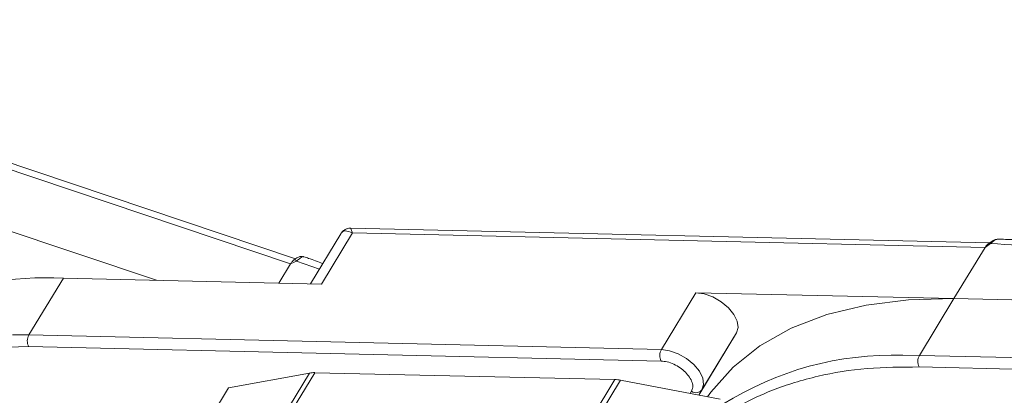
# Model space of a CAD drawing. Header units: millimetres. Extents: x -855 to 619, y 109 to 1142.
# Tile 45 of 74: x 70 to 123, y 965 to 986. Entities that reach past the tile are written whole.
import ezdxf

# ---------------------------------------------------------------- set-up
doc = ezdxf.new("R2010")
doc.units = ezdxf.units.MM

msp = doc.modelspace()

# ---------------------------------------------------------------- linework, layer by layer
at = {"color": 7, "linetype": 'Continuous', "lineweight": 15}
for p, q in [((84.837, 972.806), (46.395, 985.719)), ((46.673, 985.259), (84.567, 972.53)), ((77.314, 971.64), (67.429, 974.96)), ((122.35, 973.665), (87.814, 974.457)), ((87.285, 974.16), (85.635, 971.449)), ((86.23, 971.435), (87.911, 974.197)), ((87.911, 974.197), (122.094, 973.413)), ((122.094, 973.413), (120.413, 970.651)), ((122.393, 973.623), (122.094, 973.413)), ((84.748, 972.753), (84.816, 972.782)), ((84.567, 972.53), (83.933, 971.488)), ((84.884, 972.682), (84.567, 972.53)), ((86.118, 972.241), (84.884, 972.682)), ((70.419, 968.686), (72.287, 971.755)), ((72.287, 971.755), (86.23, 971.435)), ((106.47, 970.971), (104.602, 967.902)), ((120.413, 970.651), (106.47, 970.971)), ((118.546, 967.582), (120.413, 970.651)), ((120.413, 970.651), (134.357, 970.331)), ((70.419, 968.686), (69.532, 968.692)), ((104.602, 967.902), (70.419, 968.686)), ((108.663, 968.795), (106.62, 965.437)), ((106.796, 965.726), (108.663, 968.795)), ((67.834, 967.983), (70.405, 968.064)), ((70.405, 968.064), (104.588, 967.28)), ((118.546, 967.582), (117.658, 967.588)), ((152.729, 966.798), (118.546, 967.582)), ((118.532, 966.96), (152.715, 966.175)), ((85.583, 966.63), (63.903, 931)), ((64.172, 930.994), (85.869, 966.651)), ((81.206, 965.824), (85.583, 966.63)), ((85.869, 966.651), (102.085, 966.279)), ((81.206, 965.824), (79.712, 963.369)), ((102.085, 966.279), (80.389, 930.622)), ((80.722, 930.614), (102.402, 966.244)), ((102.402, 966.244), (107.783, 965.215)), ((106.233, 965.648), (106.158, 965.525)), ((106.62, 965.437), (106.796, 965.726))]:
    msp.add_line(p, q, dxfattribs=at)
at = {"color": 7, "linetype": 'Continuous', "lineweight": 15, "flags": 128}
for points in [[(122.393, 973.623), (122.377, 973.634), (122.362, 973.641), (122.348, 973.646), (122.337, 973.648), (122.328, 973.647), (122.32, 973.644), (122.315, 973.638), (122.313, 973.629)], [(108.663, 968.795), (108.752, 969.087), (108.703, 969.432), (108.522, 969.801), (108.223, 970.162), (107.832, 970.484), (107.384, 970.74), (106.917, 970.907), (106.47, 970.971)], [(120.413, 970.651), (117.961, 970.593), (115.663, 970.304), (113.543, 969.788), (111.625, 969.05), (109.93, 968.098), (108.476, 966.942), (107.279, 965.596), (107.1, 965.345)], [(106.796, 965.726), (106.884, 966.018), (106.836, 966.363), (106.654, 966.732), (106.355, 967.093), (105.965, 967.415), (105.517, 967.671), (105.049, 967.838), (104.602, 967.902)]]:
    msp.add_lwpolyline(points, dxfattribs=at)
at = {"color": 7, "linetype": 'Continuous', "lineweight": 15}
for centre, radius, start, end in [((120.698, 936.055), 37.606, 68.8867, 87.4164), ((84.744, 972.578), 0.174, 36.3129, 88.6259), ((71.372, 951.588), 20.188, 87.4032, 110.8726), ((71.012, 968.361), 0.676, 151.2883, 206.0774), ((105.195, 967.577), 0.676, 151.2883, 206.0774), ((117.11, 950.411), 17.186, 88.173, 122.2769), ((119.139, 967.257), 0.676, 151.2883, 206.0774), ((85.829, 965.248), 1.404, 88.3644, 100.0749), ((102.034, 964.356), 1.923, 78.9596, 88.4511), ((106.474, 965.974), 0.406, 233.4992, 322.3259)]:
    msp.add_arc(centre, radius, start, end, dxfattribs=at)
for points, knots in [([(87.911, 974.197), (87.771, 974.254), (87.555, 974.341), (87.36, 974.274), (87.289, 974.16), (87.257, 974.108)], [0, 0, 0, 0, 0.498413, 0.772928, 1, 1, 1, 1]), ([(87.812, 974.457), (87.748, 974.453), (87.638, 974.447), (87.454, 974.362), (87.37, 974.266), (87.324, 974.213)], [0, 0, 0, 0, 0.389383, 0.666862, 1, 1, 1, 1]), ([(87.813, 974.451), (87.813, 974.453), (87.812, 974.477), (87.835, 974.394), (87.886, 974.263), (87.911, 974.197)], [0, 0, 0, 0, 0.044603, 0.521109, 1, 1, 1, 1]), ([(122.808, 973.866), (122.765, 973.863), (122.67, 973.857), (122.501, 973.784), (122.389, 973.697), (122.32, 973.644)], [0, 0, 0, 0, 0.2496368, 0.538323, 1, 1, 1, 1]), ([(122.849, 973.867), (122.845, 973.868), (122.805, 973.88), (122.725, 973.856), (122.611, 973.807), (122.501, 973.726), (122.427, 973.656), (122.393, 973.623)], [0, 0, 0, 0, 0.033044, 0.285426, 0.531875, 0.785768, 1, 1, 1, 1]), ([(134.426, 971.435), (134.171, 971.533), (133.236, 971.89), (131.602, 972.401), (129.526, 972.961), (127.433, 973.399), (125.358, 973.698), (123.822, 973.85), (123.006, 973.856), (122.848, 973.857)], [0, 0, 0, 0, 0.064257, 0.235538, 0.411454, 0.590698, 0.772379, 0.955884, 1, 1, 1, 1]), ([(122.327, 973.647), (122.314, 973.638), (122.289, 973.619), (122.263, 973.6), (122.251, 973.591)], [0, 0, 0, 0, 0.518796, 1, 1, 1, 1]), ([(85.285, 972.913), (85.235, 972.924), (85.141, 972.944), (84.968, 972.899), (84.865, 972.829), (84.804, 972.787)], [0, 0, 0, 0, 0.308133, 0.586285, 1, 1, 1, 1]), ([(85.283, 972.904), (85.271, 972.911), (85.242, 972.926), (85.175, 972.9), (85.089, 972.848), (84.994, 972.771), (84.919, 972.71), (84.884, 972.682)], [0, 0, 0, 0, 0.16107, 0.380037, 0.593855, 0.814133, 1, 1, 1, 1]), ([(86.299, 972.539), (86.044, 972.64), (85.706, 972.775), (85.368, 972.881), (85.284, 972.908)], [0, 0, 0, 0, 0.753946, 1, 1, 1, 1]), ([(104.588, 967.28), (104.696, 967.27), (104.916, 967.249), (105.277, 967.117), (105.62, 966.922), (105.914, 966.678), (106.141, 966.405), (106.279, 966.123), (106.321, 965.855), (106.262, 965.716), (106.233, 965.648)], [0, 0, 0, 0, 0.12225, 0.25, 0.37775, 0.5, 0.62225, 0.75, 0.87775, 1, 1, 1, 1]), ([(108.221, 964.414), (108.444, 964.573), (109.153, 965.078), (110.741, 965.801), (112.997, 966.507), (115.661, 966.936), (117.585, 966.952), (118.532, 966.96)], [0, 0, 0, 0, 0.088375, 0.281114, 0.527622, 0.767417, 1, 1, 1, 1])]:
    msp.add_open_spline(points, degree=3, knots=knots, dxfattribs=at)
for points in [[(122.094, 973.413), (122.127, 973.46), (122.192, 973.556), (122.272, 973.604), (122.313, 973.629)], [(84.567, 972.53), (84.598, 972.578), (84.661, 972.673), (84.719, 972.726), (84.748, 972.753)]]:
    msp.add_open_spline(points, degree=3, dxfattribs=at)

doc.saveas('drawing.dxf')
